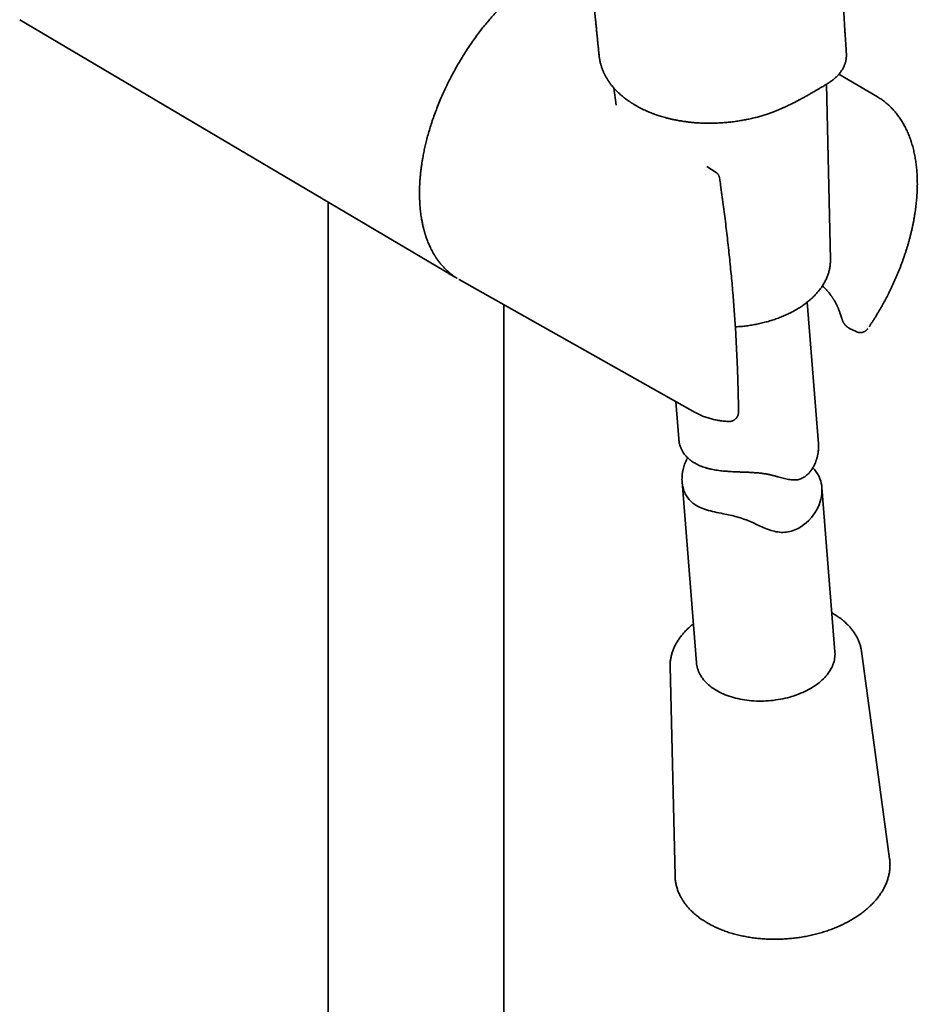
# Model space of a CAD drawing. Header units: millimetres. Extents: x 8 to 768, y 12 to 1489.
# Tile 2 of 13: x 602 to 699, y 303 to 410. Entities that reach past the tile are written whole.
import ezdxf

# ---------------------------------------------------------------- set-up
doc = ezdxf.new("R2010")
doc.units = ezdxf.units.MM

msp = doc.modelspace()

# ---------------------------------------------------------------- linework, layer by layer
at = {"color": 7, "linetype": 'Continuous', "lineweight": 35}
for p, q in [((601.76, 409.64), (648.36, 382.07)), ((694.4, 401.31), (690.24, 403.77)), ((665.93, 402.28), (666.18, 400.4)), ((689.32, 383.73), (688.88, 402.67)), ((694.4, 401.31), (694.4, 401.31)), ((676.99, 393.13), (675.97, 393.79)), ((677.36, 392.48), (677.36, 392.48)), ((635.06, 389.94), (635.06, 235.57)), ((689.32, 383.73), (689.32, 383.72)), ((649.2, 381.59), (649.23, 381.57)), ((649.23, 381.57), (674.72, 367.22)), ((654.06, 233.06), (654.06, 378.85)), ((688.03, 363.82), (686.81, 379.13)), ((691.39, 376.3), (692.09, 375.95)), ((672.62, 368.4), (672.94, 364.37)), ((679.39, 367.23), (679.39, 367.28)), ((673.3, 359.73), (674.85, 340.16)), ((689.81, 341.35), (688.4, 359.12)), ((695.71, 319), (692.67, 341.43)), ((692.67, 341.43), (692.67, 341.43)), ((672.01, 339.79), (672.54, 317.16)), ((672.01, 339.79), (672.01, 339.79)), ((695.71, 319), (695.71, 319.01)), ((672.54, 317.17), (672.54, 317.16))]:
    msp.add_line(p, q, dxfattribs=at)
at = {"color": 7, "linetype": 'Continuous', "lineweight": 35, "flags": 128}
for points in [[(687.41, 361.23), (687.42, 361.23), (687.6, 361.04), (687.76, 360.84), (687.94, 360.58), (688.09, 360.3), (688.19, 360.06), (688.27, 359.81), (688.33, 359.57), (688.38, 359.32), (688.41, 359), (688.41, 358.68), (688.39, 358.41), (688.35, 358.14), (688.29, 357.86), (688.21, 357.59), (688.1, 357.25), (687.95, 356.92), (687.81, 356.65), (687.65, 356.38), (687.46, 356.12), (687.26, 355.86), (686.99, 355.56), (686.7, 355.29), (686.43, 355.07), (686.14, 354.87), (685.82, 354.69), (685.48, 354.54), (685.3, 354.47), (685.12, 354.41), (684.94, 354.37), (684.75, 354.33), (684.57, 354.3), (684.38, 354.28), (684.19, 354.27), (684.01, 354.27), (683.82, 354.29), (683.63, 354.31), (683.44, 354.34), (683.25, 354.38), (682.93, 354.47), (682.62, 354.58), (682.3, 354.7), (681.99, 354.83), (681.67, 354.98), (681.34, 355.12), (681.01, 355.28), (680.67, 355.43), (680.33, 355.57), (679.98, 355.7), (679.79, 355.77), (679.61, 355.83), (679.42, 355.89), (679.23, 355.94), (679.05, 355.99), (678.86, 356.04), (678.68, 356.09), (678.49, 356.13), (678.12, 356.21), (677.75, 356.28), (677.51, 356.33), (677.27, 356.37), (677.04, 356.42), (676.81, 356.47), (676.58, 356.52), (676.36, 356.58), (676.14, 356.64), (675.94, 356.7), (675.73, 356.77), (675.53, 356.84), (675.19, 356.99), (674.88, 357.15), (674.66, 357.29), (674.47, 357.43), (674.27, 357.61), (674.08, 357.8), (673.92, 358), (673.77, 358.23), (673.77, 358.23)], [(674.85, 340.16), (674.87, 340.05), (674.89, 339.89), (674.92, 339.72), (674.96, 339.56), (675.02, 339.41), (675.08, 339.25), (675.14, 339.09), (675.22, 338.94), (675.31, 338.79), (675.4, 338.64), (675.51, 338.5), (675.62, 338.35), (675.74, 338.21), (675.86, 338.08), (676, 337.94), (676.14, 337.81), (676.29, 337.69), (676.45, 337.56), (676.62, 337.44), (676.79, 337.33), (676.97, 337.22), (677.16, 337.11), (677.35, 337.01), (677.54, 336.91), (677.75, 336.82), (677.96, 336.73), (678.17, 336.65), (678.39, 336.57), (678.62, 336.5), (678.85, 336.43), (679.08, 336.37), (679.32, 336.31), (679.56, 336.26), (679.8, 336.21), (680.05, 336.17), (680.3, 336.14), (680.55, 336.11), (680.81, 336.08), (681.06, 336.06), (681.32, 336.05), (681.58, 336.04), (681.84, 336.04), (682.1, 336.05), (682.36, 336.06), (682.63, 336.07), (682.89, 336.1), (683.15, 336.12), (683.41, 336.16), (683.66, 336.2), (683.92, 336.24), (684.17, 336.29), (684.43, 336.35), (684.68, 336.41), (684.92, 336.47), (685.17, 336.54), (685.41, 336.62), (685.64, 336.7), (685.87, 336.79), (686.1, 336.88), (686.33, 336.97), (686.54, 337.08), (686.76, 337.18), (686.97, 337.29), (687.17, 337.4), (687.36, 337.52), (687.55, 337.64), (687.74, 337.77), (687.92, 337.9), (688.09, 338.03), (688.25, 338.16), (688.41, 338.3), (688.56, 338.45), (688.7, 338.59), (688.83, 338.74), (688.96, 338.89), (689.07, 339.04), (689.18, 339.19), (689.28, 339.35), (689.38, 339.51), (689.46, 339.67), (689.54, 339.83), (689.6, 339.99), (689.66, 340.15), (689.71, 340.32), (689.75, 340.48), (689.78, 340.64), (689.8, 340.81), (689.81, 340.97), (689.82, 341.14), (689.81, 341.3), (689.81, 341.35)]]:
    msp.add_lwpolyline(points, dxfattribs=at)
at = {"color": 7, "linetype": 'Continuous', "lineweight": 35}
msp.add_arc((651.76, 387.81), 6.67, 237.3172, 241.4707, dxfattribs=at)
for points, knots in [([(691.05, 405.99), (691.04, 406.01), (691.04, 406.11), (691.03, 406.29), (691.01, 406.52), (691, 406.72), (690.99, 406.9), (690.98, 407.06), (690.97, 407.2), (690.96, 407.31), (690.96, 407.4), (690.95, 407.47), (690.95, 407.52), (690.95, 407.55), (690.94, 407.58), (690.94, 407.61), (690.94, 407.66), (690.93, 407.73), (690.93, 407.82), (690.92, 407.93), (690.91, 408.06), (690.9, 408.21), (690.88, 408.54), (690.85, 409.04), (690.81, 409.69), (690.74, 410.75), (690.69, 411.64), (690.64, 412.36), (690.63, 412.49), (690.63, 412.59), (690.62, 412.67), (690.62, 412.73), (690.61, 412.77), (690.61, 412.81), (690.61, 412.87), (690.6, 412.94), (690.6, 413.03), (690.59, 413.14), (690.58, 413.28), (690.57, 413.43), (690.56, 413.59), (690.55, 413.75), (690.54, 413.91), (690.53, 414.16), (690.5, 414.5), (690.47, 414.95), (690.44, 415.42), (690.41, 415.91), (690.37, 416.51), (690.34, 417), (690.32, 417.38), (690.31, 417.53), (690.3, 417.67), (690.29, 417.78), (690.29, 417.86), (690.28, 417.93), (690.28, 417.98), (690.28, 418.03), (690.27, 418.09), (690.27, 418.16), (690.26, 418.26), (690.25, 418.38), (690.24, 418.51), (690.23, 418.65), (690.22, 418.8), (690.21, 418.95), (690.2, 419.11), (690.19, 419.26), (690.17, 419.65), (690.14, 420.13), (690.1, 420.68), (690.08, 421.06), (690.05, 421.43), (690.03, 421.71), (690.02, 421.92), (690.01, 422.04), (690, 422.17), (690, 422.29), (689.99, 422.4), (689.98, 422.49), (689.98, 422.57), (689.97, 422.63), (689.97, 422.68), (689.97, 422.72), (689.96, 422.78), (689.96, 422.86), (689.95, 422.96), (689.94, 423.09), (689.93, 423.23), (689.92, 423.39), (689.91, 423.54), (689.9, 423.7), (689.89, 423.88), (689.88, 424.08), (689.86, 424.31), (689.85, 424.52), (689.84, 424.72), (689.82, 424.93), (689.81, 425.16), (689.79, 425.43), (689.77, 425.73), (689.75, 426.06), (689.73, 426.34), (689.72, 426.56), (689.71, 426.72), (689.7, 426.86), (689.69, 426.99), (689.68, 427.12), (689.67, 427.23), (689.66, 427.34), (689.66, 427.41), (689.66, 427.46), (689.65, 427.49), (689.65, 427.53), (689.65, 427.59), (689.64, 427.65), (689.64, 427.73), (689.63, 427.82), (689.62, 427.98), (689.61, 428.23), (689.59, 428.56), (689.56, 428.91), (689.54, 429.27), (689.52, 429.6), (689.5, 429.87), (689.49, 430.1), (689.47, 430.34), (689.46, 430.58), (689.44, 430.83), (689.43, 431.07), (689.41, 431.3), (689.4, 431.49), (689.39, 431.64), (689.38, 431.77), (689.38, 431.88), (689.37, 431.97), (689.37, 432.05), (689.36, 432.11), (689.36, 432.17), (689.35, 432.24), (689.35, 432.33), (689.34, 432.43), (689.33, 432.54), (689.33, 432.66), (689.32, 432.78), (689.31, 432.94), (689.3, 433.13), (689.29, 433.36), (689.27, 433.59), (689.26, 433.84), (689.24, 434.11), (689.22, 434.39), (689.2, 434.69), (689.18, 435.03), (689.16, 435.39), (689.14, 435.78), (689.11, 436.2), (689.09, 436.64), (689.06, 437.11), (689.04, 437.51), (689.02, 437.82), (689.01, 438.04), (689, 438.24), (688.98, 438.43), (688.98, 438.59), (688.97, 438.73), (688.96, 438.86), (688.95, 438.97), (688.95, 439.06), (688.94, 439.13), (688.94, 439.19), (688.94, 439.25), (688.93, 439.31), (688.93, 439.38), (688.93, 439.45), (688.92, 439.56), (688.91, 439.72), (688.9, 439.93), (688.88, 440.17), (688.87, 440.42), (688.86, 440.69), (688.84, 440.99), (688.82, 441.31), (688.8, 441.65), (688.78, 442.01), (688.76, 442.39), (688.74, 442.79), (688.71, 443.24), (688.69, 443.71), (688.66, 444.21), (688.63, 444.69), (688.6, 445.2), (688.57, 445.75), (688.54, 446.32), (688.51, 446.87), (688.48, 447.4), (688.45, 447.9), (688.42, 448.37), (688.4, 448.84), (688.37, 449.32), (688.34, 449.83), (688.31, 450.36), (688.27, 450.91), (688.25, 451.38), (688.22, 451.76), (688.21, 452.04), (688.19, 452.31), (688.17, 452.58), (688.16, 452.82), (688.15, 453.03), (688.14, 453.21), (688.13, 453.37), (688.12, 453.5), (688.11, 453.6), (688.11, 453.68), (688.1, 453.75), (688.1, 453.81), (688.09, 453.89), (688.09, 453.98), (688.08, 454.08), (688.07, 454.2), (688.07, 454.34), (688.06, 454.5), (688.04, 454.69), (688.03, 454.89), (688.02, 455.11), (688, 455.39), (687.98, 455.7), (687.96, 456.05), (687.93, 456.4), (687.91, 456.74), (687.89, 457.07), (687.86, 457.45), (687.84, 457.87), (687.81, 458.34), (687.78, 458.76), (687.75, 459.15), (687.73, 459.51), (687.7, 459.85), (687.68, 460.19), (687.65, 460.53), (687.63, 460.81), (687.62, 461.03), (687.61, 461.2), (687.6, 461.36), (687.58, 461.52), (687.57, 461.68), (687.56, 461.82), (687.55, 461.94), (687.55, 462.04), (687.54, 462.13), (687.53, 462.2), (687.53, 462.28), (687.52, 462.38), (687.51, 462.49), (687.5, 462.62), (687.49, 462.76), (687.48, 462.91), (687.47, 463.07), (687.46, 463.23), (687.45, 463.39), (687.43, 463.58), (687.42, 463.81), (687.4, 464.07), (687.38, 464.31), (687.36, 464.55), (687.34, 464.79), (687.33, 465.04), (687.31, 465.25), (687.3, 465.43), (687.29, 465.55), (687.28, 465.68), (687.27, 465.82), (687.26, 465.95), (687.25, 466.07), (687.24, 466.19), (687.23, 466.28), (687.23, 466.37), (687.22, 466.43), (687.22, 466.49), (687.21, 466.52), (687.21, 466.56), (687.21, 466.61), (687.2, 466.68), (687.19, 466.78), (687.18, 466.91), (687.17, 467.08), (687.15, 467.28), (687.14, 467.52), (687.12, 467.76), (687.1, 468), (687.08, 468.23), (687.06, 468.46), (687.04, 468.71), (687.02, 468.99), (687, 469.29), (686.98, 469.57), (686.96, 469.8), (686.95, 469.97), (686.94, 470.09), (686.93, 470.2), (686.92, 470.31), (686.91, 470.41), (686.91, 470.49), (686.9, 470.55), (686.9, 470.59), (686.9, 470.63), (686.89, 470.68), (686.89, 470.75), (686.88, 470.83), (686.87, 470.94), (686.86, 471.08), (686.85, 471.24), (686.83, 471.42), (686.82, 471.62), (686.8, 471.83), (686.79, 472.05), (686.77, 472.26), (686.75, 472.47), (686.74, 472.67), (686.72, 472.86), (686.71, 473.03), (686.7, 473.18), (686.67, 473.52), (686.65, 473.83), (686.63, 474.13), (686.62, 474.22), (686.61, 474.3), (686.61, 474.36), (686.61, 474.4), (686.6, 474.44), (686.6, 474.47), (686.6, 474.51), (686.59, 474.58), (686.59, 474.67), (686.58, 474.78), (686.57, 474.91), (686.56, 475.06), (686.54, 475.24), (686.53, 475.43), (686.52, 475.63), (686.5, 475.83), (686.49, 476.04), (686.46, 476.43), (686.41, 477.01), (686.37, 477.58), (686.35, 477.97), (686.33, 478.17), (686.32, 478.36), (686.31, 478.54), (686.3, 478.69), (686.29, 478.82), (686.28, 478.93), (686.27, 479.02), (686.27, 479.1), (686.26, 479.16), (686.26, 479.2), (686.26, 479.24), (686.26, 479.28), (686.25, 479.34), (686.25, 479.41), (686.24, 479.52), (686.23, 479.65), (686.22, 479.82), (686.21, 480.02), (686.19, 480.25), (686.18, 480.5), (686.16, 480.77), (686.14, 481.04), (686.12, 481.33), (686.1, 481.63), (686.08, 481.96), (686.06, 482.3), (686.04, 482.66), (686.02, 483.04), (685.99, 483.44), (685.97, 483.86), (685.94, 484.31), (685.92, 484.77), (685.89, 485.26), (685.86, 485.77), (685.83, 486.3), (685.8, 486.85), (685.78, 487.23), (685.77, 487.42)], [0, 0, 0, 0, 0.000686, 0.003717, 0.006479, 0.008971, 0.011192, 0.013144, 0.014826, 0.016106, 0.017168, 0.018013, 0.018639, 0.019048, 0.01927, 0.019523, 0.020162, 0.021039, 0.022155, 0.02351, 0.025103, 0.026936, 0.028933, 0.03714, 0.045116, 0.052861, 0.075791, 0.077675, 0.079258, 0.080541, 0.081522, 0.082202, 0.08258, 0.083096, 0.083785, 0.084647, 0.085684, 0.087099, 0.088746, 0.090626, 0.092609, 0.094578, 0.096535, 0.098479, 0.103758, 0.10894, 0.114982, 0.120946, 0.12694, 0.137086, 0.13909, 0.140985, 0.142639, 0.144052, 0.14501, 0.145814, 0.146464, 0.146968, 0.147537, 0.148512, 0.14975, 0.151249, 0.152793, 0.154541, 0.156421, 0.15831, 0.160208, 0.162113, 0.164025, 0.174682, 0.179515, 0.184269, 0.188829, 0.193197, 0.194778, 0.196332, 0.197859, 0.19936, 0.200745, 0.201923, 0.202844, 0.203581, 0.204133, 0.204607, 0.205278, 0.206279, 0.207545, 0.209076, 0.210873, 0.212867, 0.214819, 0.216707, 0.218533, 0.221486, 0.224256, 0.226845, 0.229258, 0.23175, 0.23445, 0.237899, 0.241637, 0.245663, 0.249977, 0.252004, 0.253965, 0.255746, 0.257347, 0.258768, 0.260356, 0.261636, 0.262606, 0.263084, 0.263445, 0.263919, 0.264564, 0.265381, 0.266369, 0.267477, 0.268606, 0.272465, 0.276535, 0.280813, 0.285313, 0.290043, 0.292799, 0.295628, 0.298529, 0.301503, 0.30455, 0.307669, 0.310685, 0.312784, 0.314645, 0.31627, 0.317659, 0.318811, 0.319712, 0.320385, 0.321036, 0.321838, 0.322988, 0.324333, 0.325743, 0.327192, 0.328681, 0.33021, 0.332908, 0.335721, 0.33865, 0.341695, 0.344896, 0.348369, 0.35212, 0.35615, 0.360671, 0.365497, 0.370628, 0.376066, 0.381809, 0.387858, 0.390775, 0.393474, 0.395948, 0.398197, 0.40022, 0.401987, 0.403537, 0.40487, 0.405985, 0.406898, 0.407586, 0.408228, 0.408956, 0.40977, 0.410669, 0.411654, 0.413964, 0.416547, 0.419392, 0.4225, 0.425869, 0.429501, 0.433395, 0.437552, 0.441971, 0.446653, 0.451597, 0.456804, 0.463033, 0.469088, 0.474966, 0.480669, 0.488028, 0.495072, 0.5018, 0.508213, 0.51431, 0.520091, 0.525556, 0.531532, 0.537768, 0.544265, 0.551023, 0.558041, 0.561406, 0.564827, 0.5683, 0.571576, 0.574525, 0.577146, 0.579318, 0.581199, 0.582788, 0.584088, 0.585128, 0.585738, 0.586471, 0.587389, 0.588493, 0.589784, 0.59126, 0.592923, 0.594967, 0.597235, 0.59973, 0.602449, 0.605393, 0.609716, 0.614103, 0.618377, 0.622537, 0.626585, 0.630519, 0.636473, 0.642148, 0.647544, 0.652125, 0.656484, 0.660662, 0.664827, 0.668996, 0.673168, 0.675173, 0.677178, 0.679184, 0.681192, 0.683155, 0.68491, 0.686442, 0.68765, 0.688671, 0.689507, 0.690438, 0.691647, 0.693133, 0.694627, 0.696326, 0.698228, 0.700261, 0.702252, 0.704193, 0.706084, 0.709423, 0.712595, 0.715601, 0.71842, 0.72135, 0.724456, 0.72774, 0.729272, 0.730839, 0.732442, 0.734081, 0.735754, 0.737337, 0.738731, 0.739937, 0.740955, 0.741785, 0.742427, 0.742881, 0.743236, 0.743738, 0.744687, 0.745937, 0.747488, 0.74934, 0.752183, 0.755168, 0.758117, 0.76103, 0.763906, 0.766747, 0.769551, 0.773348, 0.77707, 0.780612, 0.783934, 0.785436, 0.786889, 0.788292, 0.789646, 0.790917, 0.791972, 0.792641, 0.79317, 0.793605, 0.7942, 0.794989, 0.795974, 0.797412, 0.799131, 0.801131, 0.803397, 0.805671, 0.808514, 0.811203, 0.81374, 0.816436, 0.818936, 0.821238, 0.823342, 0.82525, 0.827064, 0.835804, 0.836952, 0.838086, 0.839052, 0.839817, 0.840381, 0.840745, 0.841082, 0.841516, 0.842396, 0.843518, 0.844881, 0.846486, 0.848374, 0.850512, 0.852902, 0.855435, 0.857988, 0.860562, 0.863155, 0.872393, 0.881878, 0.884404, 0.886921, 0.889262, 0.891395, 0.893321, 0.89504, 0.896279, 0.897382, 0.898342, 0.899091, 0.899617, 0.899931, 0.900396, 0.901103, 0.902052, 0.903243, 0.904975, 0.907051, 0.909469, 0.91223, 0.915333, 0.918779, 0.921998, 0.925468, 0.929189, 0.93316, 0.937382, 0.941773, 0.946405, 0.95128, 0.956396, 0.961867, 0.96759, 0.973566, 0.979794, 0.986276, 0.993011, 1, 1, 1, 1]), ([(663.19, 416.95), (663.09, 416.93), (662.85, 416.87), (662.47, 416.77), (662.1, 416.66), (661.77, 416.54), (661.49, 416.44), (661.2, 416.33), (660.93, 416.22), (660.68, 416.11), (660.44, 416.01), (660.22, 415.9), (660, 415.79), (659.79, 415.69), (659.61, 415.59), (659.44, 415.5), (659.31, 415.43), (659.2, 415.37), (659.12, 415.33), (659.05, 415.29), (658.99, 415.25), (658.91, 415.2), (658.81, 415.14), (658.69, 415.07), (658.55, 414.99), (658.39, 414.89), (658.21, 414.77), (658.01, 414.65), (657.81, 414.51), (657.55, 414.33), (657.25, 414.12), (656.91, 413.87), (656.55, 413.59), (656.18, 413.3), (655.8, 412.98), (655.41, 412.65), (655.02, 412.29), (654.62, 411.92), (654.21, 411.52), (653.8, 411.1), (653.38, 410.66), (652.95, 410.18), (652.52, 409.69), (652.08, 409.16), (651.64, 408.61), (651.21, 408.04), (650.77, 407.43), (650.34, 406.81), (649.92, 406.18), (649.53, 405.55), (649.15, 404.92), (648.79, 404.28), (648.44, 403.65), (648.12, 403.02), (647.81, 402.4), (647.52, 401.78), (647.24, 401.13), (646.96, 400.45), (646.69, 399.75), (646.44, 399.06), (646.21, 398.38), (646, 397.71), (645.82, 397.07), (645.66, 396.46), (645.52, 395.87), (645.4, 395.3), (645.3, 394.78), (645.22, 394.31), (645.16, 393.9), (645.11, 393.5), (645.06, 393.11), (645.02, 392.72), (644.99, 392.34), (644.97, 391.99), (644.95, 391.67), (644.95, 391.38), (644.94, 391.14), (644.94, 390.96), (644.94, 390.83), (644.94, 390.71), (644.94, 390.61), (644.94, 390.51), (644.95, 390.4), (644.95, 390.27), (644.96, 390.12), (644.96, 389.93), (644.98, 389.7), (645, 389.43), (645.02, 389.15), (645.06, 388.85), (645.1, 388.54), (645.14, 388.25), (645.19, 387.99), (645.23, 387.76), (645.27, 387.55), (645.31, 387.36), (645.36, 387.18), (645.39, 387.03), (645.43, 386.9), (645.46, 386.78), (645.49, 386.7), (645.51, 386.63), (645.52, 386.58), (645.53, 386.55), (645.54, 386.51), (645.55, 386.49), (645.56, 386.46), (645.57, 386.41), (645.59, 386.36), (645.61, 386.29), (645.64, 386.21), (645.71, 385.99), (645.85, 385.62), (646.06, 385.14), (646.23, 384.79), (646.36, 384.55), (646.42, 384.44), (646.49, 384.33), (646.54, 384.23), (646.59, 384.15), (646.63, 384.1), (646.65, 384.06), (646.68, 384.02), (646.7, 383.98), (646.73, 383.93), (646.78, 383.86), (646.85, 383.77), (646.92, 383.66), (647.01, 383.54), (647.11, 383.41), (647.22, 383.27), (647.35, 383.12), (647.48, 382.97), (647.62, 382.82), (647.78, 382.67), (647.94, 382.51), (648.12, 382.35), (648.31, 382.19), (648.52, 382.03), (648.74, 381.87), (648.9, 381.77), (648.99, 381.71), (649, 381.71)], [0, 0, 0, 0, 0.0087, 0.01984, 0.031403, 0.039026, 0.046822, 0.054544, 0.061823, 0.068657, 0.075045, 0.080988, 0.087011, 0.092495, 0.09744, 0.101847, 0.105706, 0.108297, 0.110423, 0.112093, 0.113756, 0.115655, 0.118499, 0.121747, 0.125399, 0.129761, 0.134586, 0.139876, 0.145546, 0.151391, 0.160394, 0.169764, 0.179498, 0.189598, 0.200064, 0.210895, 0.221796, 0.233043, 0.244638, 0.256578, 0.268866, 0.2815, 0.294481, 0.307808, 0.321482, 0.335503, 0.34987, 0.364449, 0.378867, 0.393103, 0.407156, 0.421027, 0.434716, 0.448223, 0.461548, 0.47469, 0.487651, 0.502543, 0.517186, 0.531583, 0.545732, 0.559635, 0.57329, 0.585911, 0.598314, 0.610498, 0.622464, 0.631712, 0.640679, 0.649218, 0.657331, 0.666431, 0.674925, 0.682814, 0.690096, 0.696772, 0.702843, 0.706187, 0.709286, 0.712088, 0.714595, 0.716448, 0.718918, 0.722005, 0.725608, 0.729433, 0.735503, 0.742023, 0.748994, 0.756416, 0.764289, 0.772613, 0.77846, 0.784487, 0.790204, 0.795419, 0.800132, 0.804273, 0.807928, 0.8111, 0.813786, 0.815309, 0.816615, 0.817706, 0.818582, 0.819243, 0.820034, 0.821193, 0.822754, 0.824715, 0.827077, 0.829706, 0.844306, 0.859182, 0.874302, 0.878333, 0.88238, 0.88629, 0.889645, 0.892424, 0.894204, 0.895627, 0.896787, 0.898102, 0.899623, 0.902513, 0.90594, 0.909905, 0.914407, 0.919435, 0.924979, 0.931038, 0.937613, 0.943942, 0.950686, 0.957844, 0.965416, 0.973402, 0.981649, 0.990296, 0.999342, 1, 1, 1, 1]), ([(663.29, 416.07), (663.29, 416.03), (663.31, 415.9), (663.33, 415.68), (663.35, 415.43), (663.38, 415.19), (663.4, 414.96), (663.42, 414.77), (663.44, 414.61), (663.45, 414.47), (663.47, 414.34), (663.48, 414.19), (663.5, 414.02), (663.54, 413.67), (663.57, 413.32), (663.61, 412.97), (663.62, 412.81), (663.64, 412.67), (663.65, 412.56), (663.66, 412.44), (663.67, 412.33), (663.69, 412.18), (663.71, 412.01), (663.73, 411.82), (663.75, 411.62), (663.77, 411.41), (663.79, 411.2), (663.81, 410.99), (663.83, 410.78), (663.85, 410.59), (663.87, 410.42), (663.88, 410.26), (663.9, 410.12), (663.91, 409.98), (663.93, 409.85), (663.94, 409.7), (663.96, 409.54), (663.98, 409.36), (664, 409.16), (664.02, 408.96), (664.04, 408.77), (664.05, 408.58), (664.07, 408.4), (664.09, 408.22), (664.11, 408.05), (664.12, 407.91), (664.13, 407.78), (664.15, 407.67), (664.16, 407.56), (664.17, 407.44), (664.18, 407.31), (664.2, 407.16), (664.21, 407.04), (664.22, 406.93), (664.23, 406.84), (664.24, 406.75), (664.25, 406.66), (664.26, 406.56), (664.27, 406.44), (664.28, 406.31), (664.3, 406.15), (664.32, 405.97), (664.33, 405.85), (664.33, 405.79)], [0, 0, 0, 0, 0.011912, 0.038024, 0.063016, 0.086888, 0.109271, 0.128631, 0.14488, 0.155823, 0.168726, 0.183589, 0.200374, 0.217804, 0.28655, 0.303812, 0.319246, 0.332675, 0.344099, 0.354124, 0.365517, 0.378621, 0.396071, 0.415145, 0.434776, 0.454953, 0.475676, 0.496945, 0.516894, 0.535292, 0.552077, 0.56725, 0.580878, 0.59423, 0.607113, 0.620561, 0.636113, 0.653783, 0.673447, 0.693472, 0.711708, 0.729829, 0.747836, 0.765667, 0.781951, 0.796115, 0.807871, 0.817972, 0.828708, 0.840488, 0.853311, 0.867125, 0.881623, 0.890019, 0.898615, 0.907411, 0.916406, 0.925696, 0.936467, 0.949074, 0.965063, 0.983275, 1, 1, 1, 1]), ([(664.32, 405.92), (664.32, 405.91), (664.33, 405.85), (664.34, 405.74), (664.36, 405.6), (664.38, 405.47), (664.4, 405.35), (664.42, 405.23), (664.44, 405.11), (664.47, 404.98), (664.51, 404.84), (664.56, 404.69), (664.61, 404.53), (664.65, 404.39), (664.7, 404.27), (664.74, 404.17), (664.78, 404.07), (664.83, 403.97), (664.87, 403.87), (664.92, 403.78), (664.96, 403.68), (665.01, 403.58), (665.07, 403.48), (665.13, 403.37), (665.19, 403.27), (665.25, 403.18), (665.31, 403.09), (665.37, 403), (665.44, 402.89), (665.53, 402.77), (665.64, 402.62), (665.75, 402.48), (665.88, 402.33), (666.01, 402.17), (666.14, 402.04), (666.26, 401.92), (666.35, 401.82), (666.45, 401.74), (666.53, 401.65), (666.63, 401.57), (666.74, 401.47), (666.86, 401.37), (666.99, 401.26), (667.13, 401.15), (667.28, 401.04), (667.43, 400.93), (667.55, 400.85), (667.65, 400.78), (667.71, 400.74), (667.77, 400.7), (667.83, 400.66), (667.9, 400.62), (667.97, 400.57), (668.07, 400.51), (668.18, 400.44), (668.26, 400.4), (668.29, 400.38)], [0, 0, 0, 0, 0.002904, 0.026102, 0.049711, 0.07073, 0.089968, 0.107745, 0.124673, 0.144594, 0.167418, 0.191582, 0.21655, 0.24066, 0.258077, 0.274056, 0.289981, 0.306244, 0.322328, 0.337569, 0.352116, 0.368496, 0.385522, 0.404267, 0.421833, 0.437729, 0.452601, 0.467679, 0.482992, 0.508557, 0.533782, 0.55945, 0.587059, 0.616477, 0.644622, 0.66503, 0.683877, 0.700869, 0.716316, 0.733428, 0.75298, 0.774689, 0.797295, 0.820641, 0.844727, 0.869457, 0.892443, 0.903453, 0.913685, 0.92314, 0.931819, 0.940551, 0.952122, 0.966925, 0.984953, 1, 1, 1, 1]), ([(689.1, 402.8), (689.1, 402.8), (689.15, 402.84), (689.25, 402.9), (689.4, 403), (689.54, 403.11), (689.68, 403.22), (689.81, 403.33), (689.94, 403.44), (690.06, 403.56), (690.18, 403.69), (690.29, 403.81), (690.39, 403.94), (690.48, 404.07), (690.57, 404.21), (690.65, 404.35), (690.73, 404.48), (690.79, 404.62), (690.85, 404.77), (690.9, 404.91), (690.95, 405.05), (690.99, 405.2), (691.01, 405.35), (691.03, 405.49), (691.05, 405.64), (691.05, 405.79), (691.05, 405.91), (691.05, 405.97), (691.05, 405.99)], [0, 0, 0, 0, 0.00049, 0.042342, 0.084292, 0.126312, 0.168378, 0.210463, 0.252538, 0.294573, 0.336536, 0.378397, 0.420123, 0.461687, 0.503063, 0.54423, 0.585175, 0.625889, 0.666373, 0.706633, 0.746683, 0.786546, 0.826248, 0.865823, 0.905308, 0.944747, 0.984182, 1, 1, 1, 1]), ([(680.02, 398.81), (680.18, 398.84), (680.53, 398.91), (681.05, 399.03), (681.55, 399.16), (682.03, 399.3), (682.47, 399.44), (682.89, 399.59), (683.27, 399.73), (683.62, 399.87), (683.95, 400.01), (684.25, 400.14), (684.54, 400.27), (684.8, 400.39), (685.03, 400.51), (685.24, 400.61), (685.43, 400.71), (685.6, 400.79), (685.75, 400.87), (685.88, 400.94), (685.99, 401), (686.09, 401.05), (686.18, 401.1), (686.27, 401.15), (686.37, 401.2), (686.46, 401.25), (686.55, 401.3), (686.63, 401.35), (686.69, 401.38), (686.74, 401.41), (686.8, 401.44), (686.88, 401.49), (686.98, 401.54), (687.11, 401.62), (687.26, 401.7), (687.44, 401.81), (687.65, 401.93), (687.89, 402.07), (688.16, 402.23), (688.45, 402.4), (688.77, 402.6), (688.99, 402.73), (689.1, 402.8)], [0, 0, 0, 0, 0.047812, 0.099454, 0.148856, 0.196007, 0.240879, 0.282699, 0.32227, 0.359584, 0.394645, 0.428033, 0.459099, 0.487852, 0.5143, 0.538453, 0.559945, 0.579236, 0.59633, 0.611231, 0.624154, 0.634928, 0.645389, 0.656167, 0.667263, 0.678468, 0.68987, 0.699633, 0.707102, 0.711357, 0.717477, 0.727304, 0.739838, 0.755076, 0.773016, 0.793655, 0.819748, 0.849166, 0.881903, 0.917957, 0.957324, 1, 1, 1, 1]), ([(694.7, 378.41), (694.77, 378.53), (694.87, 378.7), (695.01, 378.95), (695.13, 379.16), (695.27, 379.42), (695.41, 379.69), (695.55, 379.98), (695.7, 380.27), (695.85, 380.58), (696, 380.89), (696.15, 381.21), (696.29, 381.53), (696.44, 381.86), (696.57, 382.19), (696.71, 382.52), (696.85, 382.86), (696.97, 383.19), (697.1, 383.53), (697.22, 383.88), (697.34, 384.22), (697.45, 384.56), (697.56, 384.91), (697.67, 385.25), (697.77, 385.6), (697.86, 385.95), (697.95, 386.29), (698.04, 386.64), (698.12, 386.99), (698.2, 387.33), (698.27, 387.68), (698.33, 388.02), (698.39, 388.36), (698.45, 388.71), (698.5, 389.05), (698.54, 389.39), (698.58, 389.72), (698.62, 390.06), (698.65, 390.39), (698.67, 390.73), (698.69, 391.06), (698.7, 391.38), (698.71, 391.71), (698.71, 392.03), (698.7, 392.35), (698.69, 392.67), (698.68, 392.98), (698.65, 393.29), (698.63, 393.6), (698.59, 393.91), (698.56, 394.21), (698.51, 394.51), (698.46, 394.8), (698.41, 395.09), (698.35, 395.37), (698.28, 395.66), (698.21, 395.93), (698.13, 396.21), (698.04, 396.48), (697.96, 396.74), (697.86, 397), (697.76, 397.25), (697.65, 397.5), (697.54, 397.75), (697.43, 397.98), (697.3, 398.22), (697.18, 398.45), (697.04, 398.67), (696.91, 398.89), (696.76, 399.1), (696.61, 399.3), (696.46, 399.5), (696.3, 399.69), (696.14, 399.88), (695.97, 400.06), (695.8, 400.24), (695.62, 400.41), (695.44, 400.57), (695.25, 400.72), (695.06, 400.87), (694.86, 401.01), (694.66, 401.15), (694.51, 401.25), (694.42, 401.3), (694.4, 401.31)], [0, 0, 0, 0, 0.0137752, 0.0192659, 0.0283945, 0.0378637, 0.0480175, 0.0586144, 0.0695574, 0.0807692, 0.0921946, 0.1037928, 0.115533, 0.1273917, 0.1393503, 0.1513941, 0.1635114, 0.1756925, 0.1879295, 0.2002158, 0.2125458, 0.224915, 0.2373193, 0.2497553, 0.2622202, 0.2747112, 0.2872262, 0.2997633, 0.3123207, 0.3248969, 0.3374906, 0.3501006, 0.3627257, 0.375365, 0.3880176, 0.4006827, 0.4133595, 0.4260474, 0.4387456, 0.4514536, 0.4641707, 0.4768963, 0.4896299, 0.5023709, 0.5151187, 0.5278726, 0.540632, 0.5533961, 0.5661642, 0.5789353, 0.5917088, 0.6044837, 0.6172591, 0.630034, 0.6428074, 0.6555781, 0.6683451, 0.6811071, 0.6938629, 0.7066113, 0.7193511, 0.7320809, 0.7447997, 0.7575064, 0.7701999, 0.7828794, 0.7955441, 0.8081936, 0.8208277, 0.8334462, 0.8460495, 0.8586383, 0.8712133, 0.883776, 0.8963279, 0.9088711, 0.9214079, 0.9339409, 0.9464732, 0.959008, 0.9715488, 0.9840993, 0.9966634, 1, 1, 1, 1]), ([(668.29, 400.38), (668.4, 400.32), (668.59, 400.21), (668.89, 400.06), (669.16, 399.92), (669.38, 399.82), (669.55, 399.75), (669.67, 399.7), (669.77, 399.65), (669.85, 399.62), (669.92, 399.59), (669.98, 399.57), (670.05, 399.54), (670.14, 399.51), (670.26, 399.46), (670.42, 399.41), (670.61, 399.34), (670.83, 399.26), (671.09, 399.18), (671.37, 399.1), (671.67, 399.02), (672.01, 398.93), (672.38, 398.85), (672.78, 398.77), (673.22, 398.7), (673.66, 398.63), (674.11, 398.57), (674.56, 398.53), (675.04, 398.49), (675.54, 398.47), (676.07, 398.46), (676.6, 398.46), (676.96, 398.47), (677.13, 398.48)], [0, 0, 0, 0, 0.0427656, 0.0824086, 0.1189181, 0.1522895, 0.1688026, 0.1834288, 0.1960154, 0.206564, 0.2150757, 0.2215782, 0.2277291, 0.2406446, 0.2556509, 0.2722659, 0.2967705, 0.323853, 0.353512, 0.3857457, 0.4209156, 0.4588263, 0.4997894, 0.5438162, 0.5909032, 0.6410467, 0.6864566, 0.7341073, 0.7840007, 0.8361396, 0.8905234, 0.947141, 1, 1, 1, 1]), ([(677.13, 398.48), (677.32, 398.49), (677.71, 398.51), (678.29, 398.56), (678.87, 398.62), (679.45, 398.71), (679.83, 398.78), (680.02, 398.81)], [0, 0, 0, 0, 0.196232, 0.398701, 0.601188, 0.803691, 1, 1, 1, 1]), ([(677.09, 393.05), (677.07, 393.06), (677.04, 393.09), (677, 393.12), (676.98, 393.13)], [0, 0, 0, 0, 0.452642, 1, 1, 1, 1]), ([(677.36, 392.48), (677.35, 392.51), (677.34, 392.57), (677.32, 392.66), (677.29, 392.73), (677.27, 392.79), (677.25, 392.84), (677.22, 392.89), (677.19, 392.94), (677.14, 392.99), (677.11, 393.03), (677.09, 393.05)], [0, 0, 0, 0, 0.155641, 0.292308, 0.406925, 0.497248, 0.577404, 0.681796, 0.769512, 0.874703, 1, 1, 1, 1]), ([(679.39, 367.26), (679.39, 367.35), (679.39, 367.76), (679.38, 368.49), (679.36, 369.46), (679.33, 370.44), (679.3, 371.42), (679.26, 372.4), (679.22, 373.39), (679.17, 374.38), (679.12, 375.38), (679.06, 376.38), (678.99, 377.38), (678.92, 378.39), (678.84, 379.4), (678.76, 380.41), (678.67, 381.43), (678.57, 382.45), (678.47, 383.47), (678.36, 384.5), (678.25, 385.53), (678.13, 386.56), (678.01, 387.6), (677.88, 388.64), (677.75, 389.69), (677.6, 390.73), (677.48, 391.66), (677.39, 392.24), (677.36, 392.47)], [0, 0, 0, 0, 0.010961, 0.051077, 0.091194, 0.131312, 0.171429, 0.211548, 0.251666, 0.291786, 0.331905, 0.372025, 0.412145, 0.452266, 0.492387, 0.532508, 0.57263, 0.612752, 0.652875, 0.692998, 0.733122, 0.773246, 0.81337, 0.853495, 0.893621, 0.933747, 0.973874, 1, 1, 1, 1]), ([(679.05, 376.47), (679.11, 376.47), (679.27, 376.48), (679.52, 376.5), (679.81, 376.52), (680.1, 376.55), (680.39, 376.59), (680.68, 376.63), (680.96, 376.68), (681.25, 376.73), (681.53, 376.79), (681.81, 376.85), (682.09, 376.92), (682.37, 376.99), (682.64, 377.06), (682.91, 377.14), (683.18, 377.23), (683.44, 377.32), (683.7, 377.42), (683.96, 377.52), (684.21, 377.62), (684.46, 377.73), (684.71, 377.84), (684.95, 377.96), (685.19, 378.08), (685.42, 378.2), (685.64, 378.33), (685.86, 378.47), (686.08, 378.6), (686.29, 378.74), (686.49, 378.89), (686.69, 379.04), (686.89, 379.19), (687.07, 379.34), (687.25, 379.5), (687.42, 379.66), (687.59, 379.83), (687.75, 379.99), (687.9, 380.16), (688.05, 380.33), (688.19, 380.51), (688.32, 380.68), (688.44, 380.86), (688.55, 381.04), (688.66, 381.23), (688.76, 381.41), (688.85, 381.59), (688.94, 381.78), (689.01, 381.97), (689.08, 382.16), (689.14, 382.35), (689.19, 382.54), (689.23, 382.73), (689.27, 382.92), (689.29, 383.11), (689.31, 383.3), (689.32, 383.49), (689.33, 383.63), (689.32, 383.71), (689.32, 383.72)], [0, 0, 0, 0, 0.011233, 0.029198, 0.047163, 0.065129, 0.083095, 0.101062, 0.11903, 0.137, 0.154972, 0.172946, 0.190923, 0.208902, 0.226885, 0.244871, 0.262861, 0.280854, 0.298852, 0.316854, 0.33486, 0.352871, 0.370887, 0.388907, 0.406932, 0.424961, 0.442994, 0.46103, 0.47907, 0.497113, 0.515158, 0.533203, 0.551248, 0.56929, 0.587329, 0.605362, 0.623388, 0.641404, 0.659406, 0.677393, 0.695362, 0.713309, 0.731231, 0.749125, 0.766987, 0.784815, 0.802606, 0.820357, 0.838067, 0.855735, 0.873359, 0.890942, 0.908483, 0.925984, 0.94345, 0.960883, 0.978289, 0.995673, 1, 1, 1, 1]), ([(648.58, 381.95), (648.62, 381.92), (648.7, 381.88), (648.78, 381.84), (648.82, 381.82)], [0, 0, 0, 0, 0.556113, 1, 1, 1, 1]), ([(688.45, 380.89), (688.46, 380.88), (688.5, 380.85), (688.56, 380.79), (688.64, 380.71), (688.72, 380.64), (688.79, 380.57), (688.86, 380.49), (688.96, 380.39), (689.06, 380.27), (689.18, 380.12), (689.29, 379.99), (689.37, 379.87), (689.43, 379.79), (689.48, 379.72), (689.52, 379.66), (689.56, 379.6), (689.6, 379.54), (689.64, 379.47), (689.7, 379.38), (689.76, 379.28), (689.82, 379.16), (689.89, 379.05), (689.94, 378.94), (689.99, 378.85), (690.03, 378.76), (690.07, 378.67), (690.1, 378.61), (690.13, 378.55), (690.15, 378.51), (690.17, 378.45), (690.21, 378.37), (690.25, 378.26), (690.3, 378.13), (690.36, 377.97), (690.42, 377.79), (690.49, 377.58), (690.53, 377.43), (690.56, 377.34), (690.56, 377.34)], [0, 0, 0, 0, 0.006022, 0.038098, 0.065687, 0.089071, 0.113447, 0.140742, 0.170925, 0.212908, 0.258743, 0.308444, 0.33815, 0.36354, 0.384311, 0.400456, 0.415494, 0.432068, 0.452086, 0.475553, 0.50306, 0.535721, 0.573574, 0.596558, 0.62111, 0.646683, 0.6689, 0.686811, 0.700413, 0.71016, 0.719975, 0.743685, 0.771658, 0.803962, 0.843774, 0.889023, 0.939712, 0.995958, 1, 1, 1, 1]), ([(693.49, 376.46), (693.54, 376.54), (693.66, 376.72), (693.85, 377.01), (694.04, 377.31), (694.21, 377.58), (694.35, 377.82), (694.49, 378.04), (694.6, 378.23), (694.68, 378.36), (694.7, 378.41)], [0, 0, 0, 0, 0.128799, 0.287727, 0.442844, 0.588615, 0.709064, 0.808675, 0.929208, 1, 1, 1, 1]), ([(690.56, 377.34), (690.57, 377.3), (690.59, 377.23), (690.63, 377.13), (690.67, 377.04), (690.7, 376.97), (690.73, 376.92), (690.76, 376.87), (690.79, 376.83), (690.81, 376.79), (690.84, 376.76), (690.87, 376.72), (690.91, 376.67), (690.95, 376.62), (691, 376.58), (691.04, 376.54), (691.08, 376.5), (691.13, 376.46), (691.2, 376.41), (691.28, 376.36), (691.35, 376.32), (691.39, 376.3)], [0, 0, 0, 0, 0.0864, 0.167414, 0.235557, 0.296192, 0.339335, 0.373486, 0.407731, 0.442069, 0.476892, 0.513163, 0.55093, 0.608081, 0.654037, 0.689522, 0.733593, 0.7771, 0.834914, 0.909217, 1, 1, 1, 1]), ([(690.56, 377.34), (690.56, 377.34), (690.56, 377.34), (690.56, 377.34), (690.56, 377.34)], [0, 0, 0, 0, 0.9345289, 1, 1, 1, 1]), ([(692.09, 375.95), (692.11, 375.94), (692.14, 375.93), (692.21, 375.9), (692.25, 375.89), (692.28, 375.88)], [0, 0, 0, 0, 0.302183, 0.573873, 1, 1, 1, 1]), ([(692.28, 375.88), (692.31, 375.87), (692.35, 375.86), (692.42, 375.85), (692.47, 375.85), (692.55, 375.84), (692.62, 375.85), (692.71, 375.86), (692.79, 375.87), (692.87, 375.9), (692.95, 375.93), (693.03, 375.97), (693.11, 376.02), (693.18, 376.07), (693.25, 376.14), (693.31, 376.2), (693.35, 376.25), (693.36, 376.28), (693.36, 376.28)], [0, 0, 0, 0, 0.074754, 0.10651, 0.16025, 0.218193, 0.281544, 0.348347, 0.417393, 0.487838, 0.559158, 0.631036, 0.703279, 0.77577, 0.848434, 0.921224, 0.994108, 1, 1, 1, 1]), ([(674.72, 367.22), (674.73, 367.21), (674.81, 367.17), (674.96, 367.09), (675.18, 366.98), (675.4, 366.88), (675.63, 366.78), (675.86, 366.7), (676.1, 366.62), (676.34, 366.55), (676.58, 366.48), (676.83, 366.43), (677.08, 366.38), (677.33, 366.33), (677.59, 366.3), (677.85, 366.27), (678.11, 366.26), (678.29, 366.25), (678.37, 366.25)], [0, 0, 0, 0, 0.007742, 0.072851, 0.138085, 0.203465, 0.269011, 0.334741, 0.400672, 0.466823, 0.533206, 0.599835, 0.66672, 0.733869, 0.801289, 0.868982, 0.936949, 1, 1, 1, 1]), ([(678.37, 366.25), (678.37, 366.25), (678.41, 366.25), (678.47, 366.25), (678.56, 366.26), (678.65, 366.28), (678.73, 366.31), (678.82, 366.34), (678.9, 366.38), (678.97, 366.43), (679.05, 366.49), (679.11, 366.55), (679.17, 366.62), (679.23, 366.69), (679.27, 366.77), (679.31, 366.85), (679.34, 366.94), (679.37, 367.02), (679.38, 367.11), (679.39, 367.17), (679.39, 367.21), (679.39, 367.23)], [0, 0, 0, 0, 0.006825, 0.064257, 0.121689, 0.179122, 0.236555, 0.293989, 0.351424, 0.408861, 0.466299, 0.52374, 0.581186, 0.638638, 0.696102, 0.753589, 0.811127, 0.868805, 0.927058, 0.971955, 1, 1, 1, 1]), ([(688.02, 363.82), (688.03, 363.79), (688.04, 363.66), (688.04, 363.44), (688.03, 363.16), (687.99, 362.87), (687.94, 362.55), (687.85, 362.23), (687.75, 361.93), (687.63, 361.64), (687.48, 361.34), (687.33, 361.09), (687.2, 360.91), (687.09, 360.77), (686.98, 360.64), (686.83, 360.5), (686.66, 360.35), (686.46, 360.21), (686.24, 360.1), (686.02, 360.01), (685.79, 359.95), (685.56, 359.93), (685.32, 359.92), (685.07, 359.94), (684.8, 359.98), (684.52, 360.04), (684.23, 360.11), (683.94, 360.19), (683.64, 360.27), (683.32, 360.36), (682.99, 360.45), (682.7, 360.51), (682.46, 360.56), (682.27, 360.59), (682.07, 360.62), (681.87, 360.65), (681.66, 360.67), (681.45, 360.69), (681.24, 360.71), (681.02, 360.72), (680.81, 360.74), (680.52, 360.75), (680.16, 360.77), (679.73, 360.78), (679.32, 360.8), (678.94, 360.81), (678.57, 360.83), (678.18, 360.86), (677.79, 360.89), (677.44, 360.93), (677.11, 360.97), (676.79, 361.02), (676.46, 361.08), (676.12, 361.16), (675.8, 361.26), (675.5, 361.36), (675.22, 361.47), (674.95, 361.59), (674.68, 361.73), (674.4, 361.91), (674.14, 362.1), (673.92, 362.3), (673.73, 362.49), (673.56, 362.69), (673.41, 362.92), (673.27, 363.17), (673.15, 363.43), (673.06, 363.69), (672.99, 363.94), (672.95, 364.17), (672.94, 364.31), (672.94, 364.37)], [0, 0, 0, 0, 0.0061244, 0.0218445, 0.0370383, 0.0522699, 0.0707088, 0.0892116, 0.1047683, 0.1203654, 0.1384738, 0.1567096, 0.165879, 0.1750482, 0.1842963, 0.1935631, 0.2072385, 0.2210417, 0.2349427, 0.2490052, 0.2626758, 0.2764777, 0.2903526, 0.3043198, 0.3205258, 0.3367711, 0.3531123, 0.3694735, 0.3859686, 0.4024888, 0.4191245, 0.4358241, 0.4445481, 0.4532889, 0.4621268, 0.4709648, 0.4798765, 0.4887883, 0.4978026, 0.5068356, 0.5155522, 0.5242844, 0.5419084, 0.5596451, 0.5775422, 0.5920608, 0.6066242, 0.6242786, 0.6420011, 0.6569143, 0.671864, 0.6866421, 0.7014541, 0.7193777, 0.737361, 0.7524753, 0.767626, 0.7837553, 0.7999299, 0.8195465, 0.8392472, 0.855846, 0.8724971, 0.8881108, 0.9037687, 0.9227571, 0.9418257, 0.9578881, 0.9739988, 0.9892583, 1, 1, 1, 1]), ([(673.77, 358.23), (673.73, 358.3), (673.64, 358.44), (673.53, 358.69), (673.44, 358.97), (673.36, 359.27), (673.32, 359.55), (673.29, 359.83), (673.29, 360.11), (673.3, 360.4), (673.34, 360.72), (673.4, 361.05), (673.48, 361.35), (673.58, 361.64), (673.71, 361.94), (673.82, 362.17), (673.9, 362.28), (673.91, 362.31)], [0, 0, 0, 0, 0.063851, 0.127904, 0.205643, 0.283729, 0.349534, 0.415531, 0.479317, 0.543263, 0.620673, 0.698351, 0.763661, 0.829141, 0.905164, 0.981722, 1, 1, 1, 1]), ([(692.67, 341.43), (692.67, 341.47), (692.65, 341.58), (692.62, 341.74), (692.58, 341.93), (692.53, 342.11), (692.47, 342.3), (692.4, 342.48), (692.32, 342.66), (692.24, 342.83), (692.15, 343.01), (692.08, 343.13), (692.02, 343.23), (691.96, 343.33), (691.86, 343.48), (691.74, 343.64), (691.61, 343.81), (691.48, 343.97), (691.34, 344.13), (691.19, 344.29), (691.03, 344.44), (690.87, 344.59), (690.7, 344.73), (690.52, 344.88), (690.34, 345.02), (690.15, 345.15), (689.95, 345.28), (689.75, 345.41), (689.59, 345.5), (689.49, 345.56), (689.47, 345.57)], [0, 0, 0, 0, 0.025913, 0.064018, 0.102147, 0.140312, 0.178527, 0.216803, 0.255148, 0.293572, 0.33208, 0.36876, 0.377789, 0.399017, 0.437803, 0.476648, 0.515581, 0.554599, 0.593696, 0.632868, 0.672107, 0.711408, 0.750763, 0.790166, 0.829609, 0.869087, 0.908594, 0.948124, 0.987671, 1, 1, 1, 1]), ([(674.52, 344.38), (674.5, 344.37), (674.42, 344.31), (674.28, 344.19), (674.1, 344.03), (673.93, 343.87), (673.76, 343.71), (673.6, 343.54), (673.44, 343.37), (673.3, 343.2), (673.16, 343.03), (673.03, 342.85), (672.91, 342.67), (672.79, 342.49), (672.68, 342.31), (672.58, 342.13), (672.49, 341.94), (672.4, 341.75), (672.33, 341.57), (672.26, 341.38), (672.2, 341.19), (672.15, 341), (672.1, 340.81), (672.07, 340.62), (672.04, 340.43), (672.02, 340.24), (672.01, 340.05), (672.01, 339.9), (672.01, 339.82), (672.01, 339.79)], [0, 0, 0, 0, 0.0107858, 0.0503952, 0.0899967, 0.1295863, 0.1691595, 0.2087111, 0.2482353, 0.2877261, 0.3271769, 0.3665807, 0.4059304, 0.4452188, 0.4844389, 0.5235841, 0.5626483, 0.6016262, 0.6405138, 0.6793085, 0.718009, 0.756616, 0.7951321, 0.8335618, 0.8719115, 0.9101895, 0.9484058, 0.986572, 1, 1, 1, 1]), ([(673.3, 314.63), (673.32, 314.6), (673.38, 314.51), (673.48, 314.36), (673.6, 314.18), (673.74, 314), (673.88, 313.83), (674.03, 313.66), (674.18, 313.5), (674.34, 313.34), (674.51, 313.18), (674.69, 313.02), (674.87, 312.87), (675.06, 312.72), (675.26, 312.57), (675.46, 312.43), (675.67, 312.29), (675.89, 312.16), (676.11, 312.03), (676.33, 311.91), (676.56, 311.79), (676.8, 311.67), (677.04, 311.56), (677.29, 311.45), (677.54, 311.35), (677.8, 311.25), (678.06, 311.15), (678.32, 311.06), (678.59, 310.98), (678.87, 310.9), (679.14, 310.83), (679.42, 310.76), (679.71, 310.69), (679.99, 310.63), (680.28, 310.58), (680.58, 310.53), (680.87, 310.48), (681.17, 310.44), (681.47, 310.41), (681.77, 310.38), (682.07, 310.36), (682.37, 310.34), (682.68, 310.33), (682.98, 310.32), (683.29, 310.32), (683.6, 310.32), (683.9, 310.33), (684.21, 310.34), (684.52, 310.36), (684.83, 310.38), (685.13, 310.41), (685.44, 310.44), (685.75, 310.48), (686.05, 310.52), (686.35, 310.57), (686.66, 310.63), (686.96, 310.69), (687.25, 310.75), (687.55, 310.82), (687.84, 310.89), (688.13, 310.97), (688.42, 311.06), (688.71, 311.14), (688.99, 311.24), (689.27, 311.33), (689.54, 311.44), (689.81, 311.54), (690.08, 311.65), (690.34, 311.77), (690.6, 311.89), (690.86, 312.01), (691.11, 312.14), (691.35, 312.27), (691.59, 312.41), (691.83, 312.55), (692.06, 312.69), (692.28, 312.84), (692.5, 312.99), (692.71, 313.15), (692.92, 313.3), (693.12, 313.47), (693.31, 313.63), (693.5, 313.8), (693.68, 313.97), (693.85, 314.14), (694.02, 314.32), (694.18, 314.5), (694.33, 314.68), (694.48, 314.86), (694.62, 315.05), (694.75, 315.24), (694.87, 315.43), (694.99, 315.62), (695.09, 315.81), (695.19, 316.01), (695.29, 316.2), (695.37, 316.4), (695.44, 316.6), (695.51, 316.8), (695.57, 317), (695.62, 317.2), (695.67, 317.4), (695.7, 317.6), (695.73, 317.8), (695.74, 318), (695.75, 318.2), (695.76, 318.4), (695.75, 318.6), (695.73, 318.8), (695.72, 318.94), (695.71, 319.01), (695.71, 319.01)], [0, 0, 0, 0, 0.005002, 0.014182, 0.023373, 0.032583, 0.041809, 0.051052, 0.06031, 0.069582, 0.078866, 0.088162, 0.097468, 0.106783, 0.116105, 0.125434, 0.134768, 0.144106, 0.153447, 0.162791, 0.172137, 0.181484, 0.190831, 0.200178, 0.209525, 0.218871, 0.228216, 0.237559, 0.246901, 0.256242, 0.265581, 0.274918, 0.284253, 0.293587, 0.302919, 0.312249, 0.321578, 0.330905, 0.340231, 0.349556, 0.358879, 0.368201, 0.377522, 0.386842, 0.396162, 0.405481, 0.414799, 0.424117, 0.433435, 0.442752, 0.45207, 0.461388, 0.470706, 0.480024, 0.489343, 0.498663, 0.507984, 0.517305, 0.526628, 0.535951, 0.545276, 0.554603, 0.563931, 0.573261, 0.582592, 0.591925, 0.601261, 0.610598, 0.619937, 0.629278, 0.638621, 0.647966, 0.657313, 0.666662, 0.676012, 0.685364, 0.694717, 0.704071, 0.713426, 0.72278, 0.732134, 0.741487, 0.750838, 0.760186, 0.769531, 0.778871, 0.788205, 0.797532, 0.806851, 0.816161, 0.82546, 0.834746, 0.844019, 0.853278, 0.86252, 0.871745, 0.880952, 0.890141, 0.89931, 0.908461, 0.917593, 0.926706, 0.935803, 0.944884, 0.953951, 0.963006, 0.972051, 0.981089, 0.990122, 0.999154, 1, 1, 1, 1]), ([(672.54, 317.17), (672.54, 317.12), (672.55, 317), (672.56, 316.82), (672.58, 316.62), (672.62, 316.42), (672.65, 316.23), (672.7, 316.03), (672.76, 315.84), (672.82, 315.64), (672.89, 315.45), (672.97, 315.26), (673.06, 315.08), (673.15, 314.89), (673.24, 314.74), (673.29, 314.66), (673.3, 314.63)], [0, 0, 0, 0, 0.057441, 0.133107, 0.208758, 0.284412, 0.36009, 0.435815, 0.511608, 0.587491, 0.663479, 0.739588, 0.815832, 0.892219, 0.968756, 1, 1, 1, 1])]:
    msp.add_open_spline(points, degree=3, knots=knots, dxfattribs=at)

doc.saveas('drawing.dxf')
